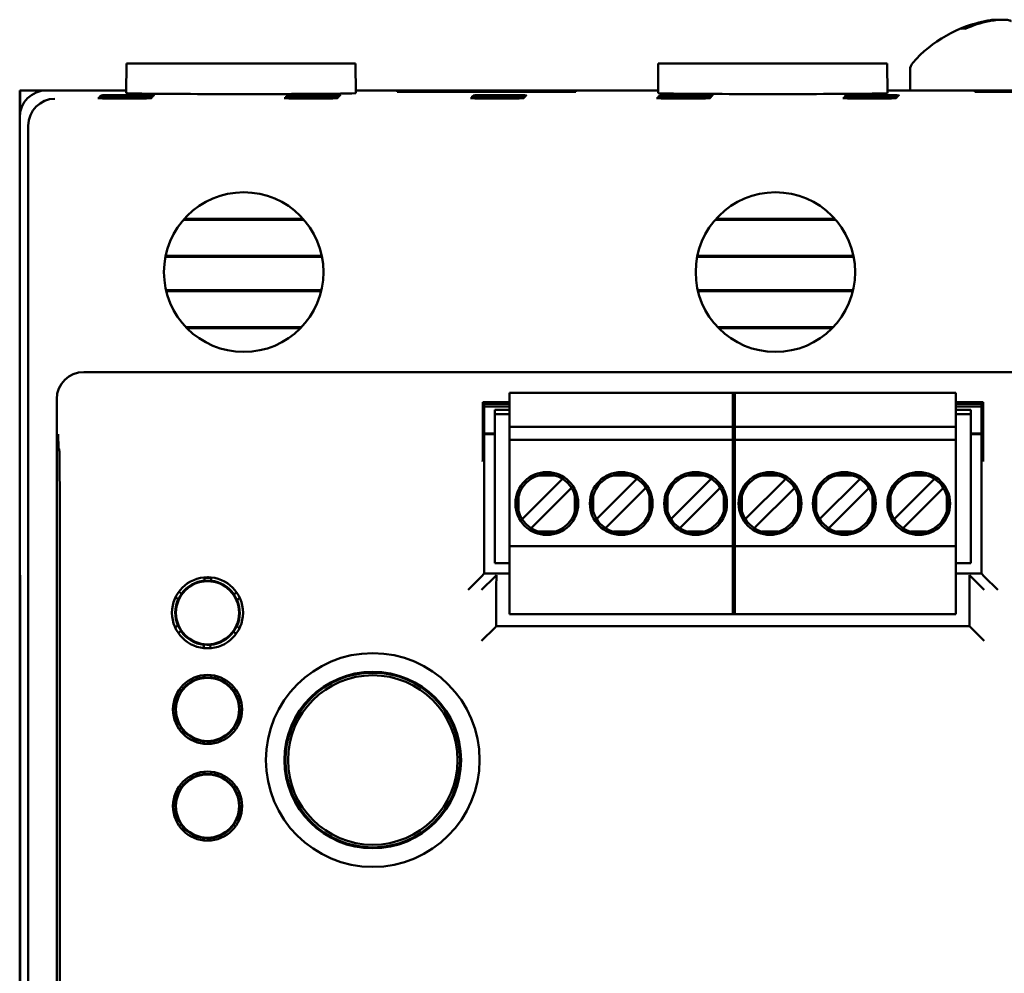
# Model space of a CAD drawing. Header units: inches. Extents: x 1 to 24, y 0.4 to 18.8.
# Tile 14 of 25: x 9.3 to 11.2, y 10.4 to 12.1. Entities that reach past the tile are written whole.
import ezdxf

# ---------------------------------------------------------------- set-up
doc = ezdxf.new("R2010")
doc.units = ezdxf.units.IN
doc.header["$LTSCALE"] = 0.8
doc.header["$MEASUREMENT"] = 0
doc.layers.add('Visible (ANSI)', color=7, linetype='Continuous', lineweight=50)

msp = doc.modelspace()

# ---------------------------------------------------------------- linework, layer by layer
at = {"layer": 'Visible (ANSI)'}
for p, q in [((11.0975, 12.114), (11.0908, 12.114)), ((9.5427, 12.0491), (9.5422, 11.9942)), ((9.5427, 12.0491), (9.9667, 12.0491)), ((9.9667, 12.0491), (9.9671, 11.9942)), ((10.5277, 12.0491), (10.5272, 11.9942)), ((10.5277, 12.0491), (10.9517, 12.0491)), ((10.9517, 12.0491), (10.9521, 11.9942)), ((10.9942, 12.0372), (10.9942, 11.9991)), ((9.3447, 11.9991), (9.3453, 11.9991)), ((9.3447, 11.9991), (9.3447, 11.9491)), ((9.3453, 11.9571), (9.3453, 11.9991)), ((9.3453, 11.9991), (9.3947, 11.9991)), ((9.5422, 11.9991), (9.3947, 11.9991)), ((10.5272, 11.9991), (9.9671, 11.9991)), ((10.0441, 11.9976), (10.0442, 11.9965)), ((10.0441, 11.9965), (10.0441, 11.9976)), ((10.0441, 11.9976), (10.3752, 11.9976)), ((10.3752, 11.9965), (10.0441, 11.9965)), ((10.3752, 11.9976), (10.3752, 11.9965)), ((10.3752, 11.9976), (10.3752, 11.9965)), ((11.5122, 11.9991), (10.9521, 11.9991)), ((11.1141, 11.9976), (11.4452, 11.9976)), ((11.1141, 11.9976), (11.1142, 11.9965)), ((11.1141, 11.9965), (11.1141, 11.9976)), ((11.4452, 11.9965), (11.1141, 11.9965)), ((9.3447, 11.9491), (9.3447, 11.1291)), ((9.3605, 8.5649), (9.3605, 11.9333)), ((9.8713, 11.7596), (9.6481, 11.7596)), ((9.8699, 11.7612), (9.6495, 11.7612)), ((10.8563, 11.7596), (10.6331, 11.7596)), ((10.8549, 11.7612), (10.6345, 11.7612)), ((9.6149, 11.6925), (9.9044, 11.6925)), ((10.5999, 11.6925), (10.8894, 11.6925)), ((9.6146, 11.6909), (9.9047, 11.6909)), ((10.5996, 11.6909), (10.8897, 11.6909)), ((9.9036, 11.6291), (9.6157, 11.6291)), ((9.9032, 11.6275), (9.6161, 11.6275)), ((10.8886, 11.6291), (10.6007, 11.6291)), ((10.8882, 11.6275), (10.6011, 11.6275)), ((9.6528, 11.5605), (9.8665, 11.5605)), ((9.6544, 11.5589), (9.8649, 11.5589)), ((10.6378, 11.5605), (10.8515, 11.5605)), ((10.6394, 11.5589), (10.8499, 11.5589)), ((12.026, 11.4776), (9.4634, 11.4776)), ((10.2523, 11.431), (10.2523, 11.4389)), ((10.2523, 11.4389), (10.6696, 11.4389)), ((10.6657, 11.431), (10.6657, 11.4389)), ((10.6657, 11.4389), (11.079, 11.4389)), ((10.6696, 11.4389), (10.6696, 11.431)), ((11.079, 11.4389), (11.079, 11.431)), ((9.4134, 11.4276), (9.4134, 9.0706)), ((10.2523, 11.4219), (10.2025, 11.4219)), ((10.2054, 11.4185), (10.2025, 11.4219)), ((10.2025, 11.4219), (10.2025, 11.3551)), ((10.2523, 11.4185), (10.2054, 11.4185)), ((10.2054, 11.1044), (10.2054, 11.4185)), ((10.2523, 11.3759), (10.2523, 11.431)), ((10.6657, 11.431), (10.6657, 11.3759)), ((10.6696, 11.3759), (10.6696, 11.431)), ((11.079, 11.431), (11.079, 11.3759)), ((11.1293, 11.4219), (11.079, 11.4219)), ((11.1264, 11.4185), (11.079, 11.4185)), ((11.1293, 11.4219), (11.1264, 11.4185)), ((11.1264, 11.4185), (11.1264, 11.1044)), ((11.1293, 11.3551), (11.1293, 11.4219)), ((10.2523, 11.4137), (10.2054, 11.4137)), ((10.2523, 11.4136), (10.2054, 11.4136)), ((10.2247, 11.3995), (10.2247, 11.4074)), ((10.2523, 11.4074), (10.2247, 11.4074)), ((11.1264, 11.4137), (11.079, 11.4137)), ((11.1264, 11.4136), (11.079, 11.4136)), ((11.1066, 11.4074), (11.079, 11.4074)), ((11.1066, 11.4074), (11.1066, 11.3995)), ((10.2247, 11.1239), (10.2247, 11.3995)), ((10.2247, 11.3995), (10.2523, 11.3995)), ((11.079, 11.3995), (11.1066, 11.3995)), ((11.1066, 11.1239), (11.1066, 11.3995)), ((10.2054, 11.3636), (10.2247, 11.3636)), ((10.2523, 11.3759), (10.2523, 11.3523)), ((10.6696, 11.3759), (10.2523, 11.3759)), ((10.6657, 11.3759), (10.6657, 11.3523)), ((11.079, 11.3759), (10.6657, 11.3759)), ((10.6696, 11.3523), (10.6696, 11.3759)), ((11.079, 11.3523), (11.079, 11.3759)), ((11.1066, 11.3636), (11.1264, 11.3636)), ((10.2247, 11.3626), (10.2054, 11.3626)), ((10.2523, 11.3444), (10.2523, 11.3523)), ((10.6696, 11.3523), (10.2523, 11.3523)), ((10.6657, 11.3444), (10.6657, 11.3523)), ((11.079, 11.3523), (10.6657, 11.3523)), ((10.6696, 11.3523), (10.6696, 11.3444)), ((11.079, 11.3523), (11.079, 11.3444)), ((11.1264, 11.3626), (11.1066, 11.3626)), ((9.4179, 11.3356), (9.4165, 11.337)), ((10.2523, 11.1633), (10.2523, 11.3444)), ((10.6657, 11.3444), (10.6657, 11.1633)), ((10.6696, 11.1633), (10.6696, 11.3444)), ((11.079, 11.3444), (11.079, 11.1633)), ((10.3459, 11.2756), (10.2798, 11.2094)), ((10.3357, 11.2863), (10.3066, 11.2863)), ((10.3502, 11.2799), (10.3459, 11.2756)), ((10.4837, 11.2756), (10.4175, 11.2094)), ((10.4735, 11.2863), (10.4444, 11.2863)), ((10.488, 11.2799), (10.4837, 11.2756)), ((10.6215, 11.2756), (10.5553, 11.2094)), ((10.6113, 11.2863), (10.5822, 11.2863)), ((10.6258, 11.2799), (10.6215, 11.2756)), ((10.7593, 11.2756), (10.6931, 11.2094)), ((10.7491, 11.2863), (10.72, 11.2863)), ((10.7636, 11.2799), (10.7593, 11.2756)), ((10.8971, 11.2756), (10.8309, 11.2094)), ((10.8869, 11.2863), (10.8578, 11.2863)), ((10.9014, 11.2799), (10.8971, 11.2756)), ((11.0349, 11.2756), (10.9687, 11.2094)), ((11.0247, 11.2863), (10.9956, 11.2863)), ((11.0391, 11.2799), (11.0349, 11.2756)), ((10.2965, 11.1927), (10.3626, 11.2589)), ((10.3669, 11.2631), (10.3626, 11.2589)), ((10.4343, 11.1927), (10.5004, 11.2589)), ((10.5047, 11.2631), (10.5004, 11.2589)), ((10.572, 11.1927), (10.6382, 11.2589)), ((10.6425, 11.2631), (10.6382, 11.2589)), ((10.7098, 11.1927), (10.776, 11.2589)), ((10.7803, 11.2631), (10.776, 11.2589)), ((10.8476, 11.1927), (10.9138, 11.2589)), ((10.9181, 11.2631), (10.9138, 11.2589)), ((10.9854, 11.1927), (11.0516, 11.2589)), ((11.0559, 11.2631), (11.0516, 11.2589)), ((10.269, 11.2487), (10.269, 11.2196)), ((10.3733, 11.2196), (10.3733, 11.2487)), ((10.4068, 11.2487), (10.4068, 11.2196)), ((10.5111, 11.2196), (10.5111, 11.2487)), ((10.5446, 11.2487), (10.5446, 11.2196)), ((10.6489, 11.2196), (10.6489, 11.2487)), ((10.6824, 11.2487), (10.6824, 11.2196)), ((10.7867, 11.2196), (10.7867, 11.2487)), ((10.8202, 11.2487), (10.8202, 11.2196)), ((10.9245, 11.2196), (10.9245, 11.2487)), ((10.958, 11.2487), (10.958, 11.2196)), ((11.0623, 11.2196), (11.0623, 11.2487)), ((9.4189, 9.1501), (9.4189, 11.2106)), ((10.2798, 11.2094), (10.2755, 11.2051)), ((10.4175, 11.2094), (10.4133, 11.2051)), ((10.5553, 11.2094), (10.5511, 11.2051)), ((10.6931, 11.2094), (10.6888, 11.2051)), ((10.8309, 11.2094), (10.8266, 11.2051)), ((10.9687, 11.2094), (10.9644, 11.2051)), ((10.2965, 11.1927), (10.2922, 11.1884)), ((10.3357, 11.182), (10.3066, 11.182)), ((10.4343, 11.1927), (10.43, 11.1884)), ((10.4735, 11.182), (10.4444, 11.182)), ((10.572, 11.1927), (10.5678, 11.1884)), ((10.6113, 11.182), (10.5822, 11.182)), ((10.7098, 11.1927), (10.7056, 11.1884)), ((10.7491, 11.182), (10.72, 11.182)), ((10.8476, 11.1927), (10.8433, 11.1884)), ((10.8869, 11.182), (10.8578, 11.182)), ((10.9854, 11.1927), (10.9811, 11.1884)), ((11.0247, 11.182), (10.9956, 11.182)), ((10.2523, 11.1554), (10.2523, 11.1633)), ((10.6657, 11.1554), (10.6657, 11.1633)), ((10.6696, 11.1633), (10.6696, 11.1554)), ((11.079, 11.1633), (11.079, 11.1554)), ((10.2523, 11.0373), (10.2523, 11.1554)), ((10.2523, 11.1554), (10.6696, 11.1554)), ((10.6657, 11.1554), (10.6657, 11.0373)), ((10.6657, 11.1554), (11.079, 11.1554)), ((10.6696, 11.0373), (10.6696, 11.1554)), ((11.079, 11.1554), (11.079, 11.0373)), ((9.3447, 11.1291), (9.3451, 11.1287)), ((9.3447, 11.1291), (9.3447, 11.1241)), ((9.3451, 11.1287), (9.3456, 11.0753)), ((9.3447, 11.1241), (9.3447, 9.3741)), ((9.3452, 11.1241), (9.3447, 11.1241)), ((9.3447, 11.1241), (9.3451, 11.1237)), ((9.3451, 11.1237), (9.3455, 11.0733)), ((9.3452, 11.1237), (9.3451, 11.1237)), ((10.2247, 11.1239), (10.2523, 11.1239)), ((11.079, 11.1239), (11.1066, 11.1239)), ((9.6872, 11.0909), (9.6873, 11.0968)), ((9.6932, 11.0909), (9.6872, 11.0909)), ((9.6872, 11.0906), (9.6872, 11.0909)), ((9.6873, 11.0968), (9.6873, 11.0974)), ((9.6993, 11.0967), (9.6873, 11.0968)), ((9.6924, 11.0976), (9.6943, 11.0976)), ((9.6992, 11.0908), (9.6932, 11.0909)), ((9.6993, 11.0967), (9.6992, 11.0908)), ((9.6992, 11.0908), (9.6992, 11.0905)), ((9.6993, 11.0972), (9.6993, 11.0967)), ((10.2002, 11.0991), (10.1752, 11.0741)), ((10.2002, 11.0991), (10.2054, 11.1044)), ((10.2252, 11.0991), (10.2002, 11.0741)), ((10.2523, 11.1044), (10.2054, 11.1044)), ((10.2252, 11.0991), (10.2278, 11.1017)), ((11.1264, 11.1044), (11.079, 11.1044)), ((11.1041, 11.1017), (11.1066, 11.0991)), ((11.1066, 11.0991), (11.1316, 11.0741)), ((11.1316, 11.0991), (11.1264, 11.1044)), ((11.1316, 11.0991), (11.1566, 11.0741)), ((9.3455, 9.425), (9.3455, 11.0733)), ((9.3455, 11.0733), (9.3456, 11.0733)), ((9.3456, 11.0753), (9.3456, 9.423)), ((10.2275, 11.0767), (10.2275, 11.007)), ((11.1043, 11.007), (11.1043, 11.0767)), ((9.6387, 11.0568), (9.6331, 11.0601)), ((9.6417, 11.0619), (9.6387, 11.0568)), ((9.6389, 11.0566), (9.6387, 11.0568)), ((9.6393, 11.0704), (9.6448, 11.0671)), ((9.6448, 11.0671), (9.6417, 11.0619)), ((9.6448, 11.0671), (9.6451, 11.0669)), ((9.7409, 11.0658), (9.7411, 11.066)), ((9.7411, 11.066), (9.7467, 11.0691)), ((9.7441, 11.0607), (9.7411, 11.066)), ((9.747, 11.0555), (9.7441, 11.0607)), ((9.747, 11.0555), (9.7467, 11.0553)), ((9.7526, 11.0587), (9.747, 11.0555)), ((10.2523, 11.0294), (10.2523, 11.0373)), ((10.6657, 11.0294), (10.6657, 11.0373)), ((10.6696, 11.0373), (10.6696, 11.0294)), ((11.079, 11.0373), (11.079, 11.0294)), ((10.2523, 11.0294), (10.6696, 11.0294)), ((10.6657, 11.0294), (11.079, 11.0294)), ((9.6325, 11.0049), (9.6381, 11.0081)), ((9.6381, 11.0081), (9.6384, 11.0082)), ((9.6381, 11.0081), (9.6411, 11.0029)), ((9.6411, 11.0029), (9.644, 10.9976)), ((9.7403, 10.9965), (9.7434, 11.0017)), ((9.7434, 11.0017), (9.7464, 11.0068)), ((9.7462, 11.007), (9.7464, 11.0068)), ((9.7464, 11.0068), (9.752, 11.0035)), ((10.2252, 11.0046), (10.2002, 10.9796)), ((10.2252, 11.0046), (10.2275, 11.007)), ((10.2275, 11.007), (11.1043, 11.007)), ((11.1066, 11.0046), (11.1043, 11.007)), ((11.1066, 11.0046), (11.1316, 10.9796)), ((9.644, 10.9976), (9.6384, 10.9945)), ((9.6443, 10.9978), (9.644, 10.9976)), ((9.7403, 10.9965), (9.74, 10.9967)), ((9.7458, 10.9932), (9.7403, 10.9965)), ((9.6858, 10.9664), (9.6859, 10.9728)), ((9.6859, 10.9728), (9.6859, 10.9731)), ((9.6859, 10.9728), (9.6919, 10.9727)), ((9.6908, 10.966), (9.6928, 10.966)), ((9.6919, 10.9727), (9.6979, 10.9727)), ((9.6979, 10.9727), (9.6978, 10.9662)), ((9.6979, 10.973), (9.6979, 10.9727)), ((9.6872, 10.9119), (9.6873, 10.9166)), ((9.6932, 10.9119), (9.6872, 10.9119)), ((9.6872, 10.9116), (9.6872, 10.9119)), ((9.6992, 10.9118), (9.6932, 10.9119)), ((9.6993, 10.9164), (9.6992, 10.9118)), ((9.6992, 10.9118), (9.6992, 10.9115)), ((9.6408, 10.8905), (9.6448, 10.8881)), ((9.7411, 10.887), (9.7452, 10.8892)), ((9.6387, 10.8778), (9.6347, 10.8801)), ((9.6417, 10.8829), (9.6387, 10.8778)), ((9.6389, 10.8776), (9.6387, 10.8778)), ((9.6448, 10.8881), (9.6417, 10.8829)), ((9.6448, 10.8881), (9.6451, 10.8879)), ((9.7409, 10.8868), (9.7411, 10.887)), ((9.7441, 10.8817), (9.7411, 10.887)), ((9.747, 10.8765), (9.7441, 10.8817)), ((9.747, 10.8765), (9.7467, 10.8763)), ((9.751, 10.8788), (9.747, 10.8765)), ((9.6341, 10.8268), (9.6381, 10.8291)), ((9.6381, 10.8291), (9.6384, 10.8292)), ((9.6381, 10.8291), (9.6411, 10.8239)), ((9.644, 10.8186), (9.6399, 10.8164)), ((9.6411, 10.8239), (9.644, 10.8186)), ((9.6443, 10.8188), (9.644, 10.8186)), ((9.7403, 10.8175), (9.74, 10.8177)), ((9.7403, 10.8175), (9.7434, 10.8227)), ((9.7443, 10.8151), (9.7403, 10.8175)), ((9.7434, 10.8227), (9.7464, 10.8278)), ((9.7462, 10.828), (9.7464, 10.8278)), ((9.7464, 10.8278), (9.7504, 10.8254)), ((9.6858, 10.7892), (9.6859, 10.7938)), ((9.6859, 10.7938), (9.6859, 10.7941)), ((9.6859, 10.7938), (9.6919, 10.7937)), ((9.6919, 10.7937), (9.6979, 10.7937)), ((9.6979, 10.7937), (9.6978, 10.789)), ((9.6979, 10.794), (9.6979, 10.7937)), ((9.6872, 10.7329), (9.6873, 10.7376)), ((9.6932, 10.7329), (9.6872, 10.7329)), ((9.6872, 10.7326), (9.6872, 10.7329)), ((9.6992, 10.7328), (9.6932, 10.7329)), ((9.6993, 10.7374), (9.6992, 10.7328)), ((9.6992, 10.7328), (9.6992, 10.7325)), ((9.6408, 10.7115), (9.6448, 10.7091)), ((9.6448, 10.7091), (9.6417, 10.7039)), ((9.6448, 10.7091), (9.6451, 10.7089)), ((9.7409, 10.7078), (9.7411, 10.708)), ((9.7411, 10.708), (9.7452, 10.7102)), ((9.7441, 10.7027), (9.7411, 10.708)), ((9.6387, 10.6988), (9.6347, 10.7011)), ((9.6417, 10.7039), (9.6387, 10.6988)), ((9.6389, 10.6986), (9.6387, 10.6988)), ((9.747, 10.6975), (9.7441, 10.7027)), ((9.747, 10.6975), (9.7467, 10.6973)), ((9.751, 10.6998), (9.747, 10.6975)), ((9.6341, 10.6478), (9.6381, 10.6501)), ((9.6381, 10.6501), (9.6384, 10.6502)), ((9.6381, 10.6501), (9.6411, 10.6449)), ((9.644, 10.6396), (9.6399, 10.6374)), ((9.6411, 10.6449), (9.644, 10.6396)), ((9.6443, 10.6398), (9.644, 10.6396)), ((9.7403, 10.6385), (9.74, 10.6387)), ((9.7403, 10.6385), (9.7434, 10.6437)), ((9.7443, 10.6361), (9.7403, 10.6385)), ((9.7434, 10.6437), (9.7464, 10.6488)), ((9.7462, 10.649), (9.7464, 10.6488)), ((9.7464, 10.6488), (9.7504, 10.6464)), ((9.6858, 10.6102), (9.6859, 10.6148)), ((9.6859, 10.6148), (9.6859, 10.6151)), ((9.6859, 10.6148), (9.6919, 10.6147)), ((9.6919, 10.6147), (9.6979, 10.6147)), ((9.6979, 10.6147), (9.6978, 10.61)), ((9.6979, 10.615), (9.6979, 10.6147))]:
    msp.add_line(p, q, dxfattribs=at)
for centre, radius in [((9.7597, 11.6626), 0.1478), ((10.7447, 11.6626), 0.1478), ((10.3212, 11.2341), 0.0581), ((10.459, 11.2341), 0.0581), ((10.5968, 11.2341), 0.0581), ((10.7346, 11.2341), 0.0581), ((10.8723, 11.2341), 0.0581), ((11.0101, 11.2341), 0.0581), ((9.6926, 11.0318), 0.0658), ((9.6926, 11.0318), 0.0585), ((9.9987, 10.7591), 0.1979), ((9.6926, 10.8528), 0.064), ((9.6926, 10.8528), 0.0585), ((9.9987, 10.7591), 0.1635), ((9.9987, 10.7591), 0.1625), ((9.9987, 10.7591), 0.1617), ((9.9987, 10.7591), 0.157), ((9.6926, 10.6738), 0.064), ((9.6926, 10.6738), 0.0585)]:
    msp.add_circle(centre, radius, dxfattribs=at)
for centre, radius, start, end in [((11.1807, 11.8897), 0.2425, 100.8266, 138.4591), ((11.0142, 12.0372), 0.02, 138.4591, 180), ((10.3212, 11.2341), 0.0541, 105.4987, 164.5013), ((10.3212, 11.2341), 0.0541, 15.4987, 74.5013), ((10.459, 11.2341), 0.0541, 105.4987, 164.5013), ((10.459, 11.2341), 0.0541, 15.4987, 74.5013), ((10.5968, 11.2341), 0.0541, 105.4987, 164.5013), ((10.5968, 11.2341), 0.0541, 15.4987, 74.5013), ((10.7346, 11.2341), 0.0541, 105.4987, 164.5013), ((10.7346, 11.2341), 0.0541, 15.4987, 74.5013), ((10.8723, 11.2341), 0.0541, 105.4987, 164.5013), ((10.8723, 11.2341), 0.0541, 15.4987, 74.5013), ((11.0101, 11.2341), 0.0541, 105.4987, 164.5013), ((11.0101, 11.2341), 0.0541, 15.4987, 74.5013), ((10.3212, 11.2341), 0.0541, 195.4987, 254.5013), ((10.3212, 11.2341), 0.0541, 285.4987, 344.5013), ((10.459, 11.2341), 0.0541, 195.4987, 254.5013), ((10.459, 11.2341), 0.0541, 285.4987, 344.5013), ((10.5968, 11.2341), 0.0541, 195.4987, 254.5013), ((10.5968, 11.2341), 0.0541, 285.4987, 344.5013), ((10.7346, 11.2341), 0.0541, 195.4987, 254.5013), ((10.7346, 11.2341), 0.0541, 285.4987, 344.5013), ((10.8723, 11.2341), 0.0541, 195.4987, 254.5013), ((10.8723, 11.2341), 0.0541, 285.4987, 344.5013), ((11.0101, 11.2341), 0.0541, 195.4987, 254.5013), ((11.0101, 11.2341), 0.0541, 285.4987, 344.5013), ((9.6926, 11.0318), 0.0598, 95.0877, 143.5673), ((9.6926, 11.0318), 0.0591, 89.3275, 95.1567), ((9.6926, 11.0318), 0.0591, 83.4983, 89.3275), ((9.6926, 11.0318), 0.0598, 35.0877, 83.5673), ((9.6926, 11.0318), 0.0598, 155.0877, 203.5673), ((9.6926, 11.0318), 0.0591, 149.3275, 155.1567), ((9.6926, 11.0318), 0.0591, 143.4983, 149.3275), ((9.6926, 11.0318), 0.0591, 29.3275, 35.1567), ((9.6926, 11.0318), 0.0591, 23.4983, 29.3275), ((9.6926, 11.0318), 0.0598, 335.0877, 23.5673), ((9.6926, 11.0318), 0.0591, 203.4983, 209.3275), ((9.6926, 11.0318), 0.0591, 209.3275, 215.1567), ((9.6926, 11.0318), 0.0591, 323.4983, 329.3275), ((9.6926, 11.0318), 0.0591, 329.3275, 335.1567), ((9.6926, 11.0318), 0.0598, 215.0877, 263.5673), ((9.6926, 11.0318), 0.0598, 275.0877, 323.5673), ((9.6926, 11.0318), 0.0591, 263.4983, 269.3275), ((9.6926, 11.0318), 0.0591, 269.3275, 275.1567), ((9.6926, 10.8528), 0.0598, 95.0877, 143.5673), ((9.6926, 10.8528), 0.0591, 89.3275, 95.1567), ((9.6926, 10.8528), 0.0591, 83.4983, 89.3275), ((9.6926, 10.8528), 0.0598, 35.0877, 83.5673), ((9.6926, 10.8528), 0.0598, 155.0877, 203.5673), ((9.6926, 10.8528), 0.0591, 149.3275, 155.1567), ((9.6926, 10.8528), 0.0591, 143.4983, 149.3275), ((9.6926, 10.8528), 0.0591, 29.3275, 35.1567), ((9.6926, 10.8528), 0.0591, 23.4983, 29.3275), ((9.6926, 10.8528), 0.0598, 335.0877, 23.5673), ((9.6926, 10.8528), 0.0591, 203.4983, 209.3275), ((9.6926, 10.8528), 0.0591, 209.3275, 215.1567), ((9.6926, 10.8528), 0.0598, 215.0877, 263.5673), ((9.6926, 10.8528), 0.0598, 275.0877, 323.5673), ((9.6926, 10.8528), 0.0591, 323.4983, 329.3275), ((9.6926, 10.8528), 0.0591, 329.3275, 335.1567), ((9.6926, 10.8528), 0.0591, 263.4983, 269.3275), ((9.6926, 10.8528), 0.0591, 269.3275, 275.1567), ((9.6926, 10.6738), 0.0598, 95.0877, 143.5673), ((9.6926, 10.6738), 0.0591, 89.3275, 95.1567), ((9.6926, 10.6738), 0.0591, 83.4983, 89.3275), ((9.6926, 10.6738), 0.0598, 35.0877, 83.5673), ((9.6926, 10.6738), 0.0591, 143.4983, 149.3275), ((9.6926, 10.6738), 0.0591, 29.3275, 35.1567), ((9.6926, 10.6738), 0.0598, 155.0877, 203.5673), ((9.6926, 10.6738), 0.0591, 149.3275, 155.1567), ((9.6926, 10.6738), 0.0591, 23.4983, 29.3275), ((9.6926, 10.6738), 0.0598, 335.0877, 23.5673), ((9.6926, 10.6738), 0.0591, 203.4983, 209.3275), ((9.6926, 10.6738), 0.0591, 209.3275, 215.1567), ((9.6926, 10.6738), 0.0598, 215.0877, 263.5673), ((9.6926, 10.6738), 0.0598, 275.0877, 323.5673), ((9.6926, 10.6738), 0.0591, 323.4983, 329.3275), ((9.6926, 10.6738), 0.0591, 329.3275, 335.1567), ((9.6926, 10.6738), 0.0591, 263.4983, 269.3275), ((9.6926, 10.6738), 0.0591, 269.3275, 275.1567)]:
    msp.add_arc(centre, radius, start, end, dxfattribs=at)
for centre, major_axis, ratio, start_param, end_param in [((11.183, 11.8905), (-0.0807, 0.2284), 0.965147, 6.148166, 6.347066), ((11.1775, 11.8905), (0.0626, 0.234), 0.941411, 0.440211, 0.639111), ((9.3947, 11.9491), (-0.0354, 0.0354), 0.999924, 5.497825, 7.068545), ((9.41, 11.9338), (-0.0192, -0.0463), 0.987735, 3.538674, 5.100744), ((9.7547, 11.9942), (-0.2125, 0), 0.008727, 6.28311, 9.424855), ((10.7397, 11.9942), (-0.2125, 0), 0.008727, 6.283109, 9.424854), ((9.4105, 11.9333), (-0.0354, 0.0354), 0.999924, 0.77671, 0.78536), ((9.4634, 11.4276), (-0.0354, 0.0354), 0.999924, 5.497825, 7.068545), ((9.4178, 11.2106), (0, -0.125), 0.008727, 1.570796, 3.132866), ((10.2278, 11.0767), (0, 0.025), 0.008727, 0.008727, 1.570796), ((11.104, 11.0767), (0, -0.025), 0.008727, 1.570796, 3.132866)]:
    msp.add_ellipse(centre, major_axis=major_axis, ratio=ratio, start_param=start_param, end_param=end_param, dxfattribs=at)
for centre in [(9.5389, 11.9847), (9.5406, 11.9864), (9.5423, 11.9881), (9.5441, 11.9899), (9.8839, 11.9847), (9.8856, 11.9864), (9.8873, 11.9881), (9.8891, 11.9899), (10.2289, 11.9847), (10.2306, 11.9864), (10.2323, 11.9881), (10.2341, 11.9899), (10.5739, 11.9847), (10.5756, 11.9864), (10.5773, 11.9881), (10.5791, 11.9899), (10.9189, 11.9847), (10.9206, 11.9864), (10.9223, 11.9881), (10.9241, 11.9899)]:
    msp.add_ellipse(centre, major_axis=(-0.0494, 0), ratio=0.008727, dxfattribs=at)
for points, knots in [([(11.156, 12.1296), (11.1554, 12.1299), (11.1545, 12.13), (11.1515, 12.1301), (11.1489, 12.1299), (11.1427, 12.1292), (11.139, 12.1286), (11.1345, 12.1277), (11.1336, 12.1275), (11.1328, 12.1274)], [0.03899714, 0.03899714, 0.03899714, 0.03899714, 0.06091597, 0.06091597, 0.0912553, 0.0912553, 0.12159464, 0.12159464, 0.12829742, 0.12829742, 0.12829742, 0.12829742]), ([(11.1403, 12.1274), (11.144, 12.1281), (11.1483, 12.1288), (11.1567, 12.1297), (11.1608, 12.13), (11.168, 12.1301), (11.1715, 12.1299), (11.1771, 12.1292), (11.1793, 12.1286), (11.1809, 12.1277), (11.1812, 12.1275), (11.1814, 12.1274)], [0, 0, 0, 0, 0.030458, 0.030458, 0.060916, 0.060916, 0.0912553, 0.0912553, 0.1215946, 0.1215946, 0.1282974, 0.1282974, 0.1282974, 0.1282974]), ([(11.0884, 12.1135), (11.0884, 12.1135), (11.0885, 12.1135), (11.0891, 12.1138), (11.09, 12.114), (11.0908, 12.114)], [0.017596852, 0.017596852, 0.017596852, 0.017596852, 0.01762601, 0.01762601, 0.023499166, 0.023499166, 0.023499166, 0.023499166]), ([(9.4161, 11.3623), (9.4161, 11.3623), (9.4161, 11.3622), (9.4162, 11.3572), (9.4162, 11.3522), (9.4163, 11.3448), (9.4164, 11.3417), (9.4164, 11.3377), (9.4165, 11.337), (9.4165, 11.337)], [-0.000493, -0.000493, -0.000493, -0.000493, 0, 0, 0.0531307, 0.0531307, 0.0915083, 0.0915083, 0.1243596, 0.1243596, 0.1243596, 0.1243596]), ([(10.2023, 11.3119), (10.2023, 11.312), (10.2023, 11.312), (10.2024, 11.3169), (10.2024, 11.3219), (10.2025, 11.3314), (10.2025, 11.3363), (10.2025, 11.3466), (10.2025, 11.3511), (10.2025, 11.3551)], [-0.0004931, -0.0004931, -0.0004931, -0.0004931, 0, 0, 0.0525081, 0.0525081, 0.0905823, 0.0905823, 0.1233852, 0.1233852, 0.1233852, 0.1233852]), ([(11.1293, 11.3551), (11.1293, 11.3511), (11.1293, 11.3466), (11.1293, 11.3363), (11.1293, 11.3314), (11.1294, 11.3219), (11.1294, 11.3169), (11.1295, 11.312), (11.1295, 11.312), (11.1295, 11.3119)], [0, 0, 0, 0, 0.0304487, 0.0304487, 0.0657904, 0.0657904, 0.1145302, 0.1145302, 0.1149879, 0.1149879, 0.1149879, 0.1149879]), ([(10.3066, 11.2863), (10.3069, 11.2864), (10.3072, 11.2865), (10.312, 11.2879), (10.3166, 11.289), (10.3212, 11.289), (10.3257, 11.289), (10.3303, 11.2879), (10.3352, 11.2865), (10.3354, 11.2864), (10.3357, 11.2863)], [-0.03682745, -0.03682745, -0.03682745, -0.03682745, -0.03477651, -0.03477651, 0, 0, 0, 0.03477651, 0.03477651, 0.03682745, 0.03682745, 0.03682745, 0.03682745]), ([(10.4444, 11.2863), (10.4447, 11.2864), (10.445, 11.2865), (10.4498, 11.2879), (10.4544, 11.289), (10.459, 11.289), (10.4635, 11.289), (10.4681, 11.2879), (10.473, 11.2865), (10.4732, 11.2864), (10.4735, 11.2863)], [-0.03682745, -0.03682745, -0.03682745, -0.03682745, -0.03477651, -0.03477651, 0, 0, 0, 0.03477651, 0.03477651, 0.03682745, 0.03682745, 0.03682745, 0.03682745]), ([(10.5822, 11.2863), (10.5825, 11.2864), (10.5828, 11.2865), (10.5876, 11.2879), (10.5922, 11.289), (10.5968, 11.289), (10.6013, 11.289), (10.6059, 11.2879), (10.6108, 11.2865), (10.611, 11.2864), (10.6113, 11.2863)], [-0.03682745, -0.03682745, -0.03682745, -0.03682745, -0.03477651, -0.03477651, 0, 0, 0, 0.03477651, 0.03477651, 0.03682745, 0.03682745, 0.03682745, 0.03682745]), ([(10.72, 11.2863), (10.7203, 11.2864), (10.7206, 11.2865), (10.7254, 11.2879), (10.73, 11.289), (10.7346, 11.289), (10.7391, 11.289), (10.7437, 11.2879), (10.7485, 11.2865), (10.7488, 11.2864), (10.7491, 11.2863)], [-0.03682745, -0.03682745, -0.03682745, -0.03682745, -0.03477651, -0.03477651, 0, 0, 0, 0.03477651, 0.03477651, 0.03682745, 0.03682745, 0.03682745, 0.03682745]), ([(10.8578, 11.2863), (10.8581, 11.2864), (10.8584, 11.2865), (10.8632, 11.2879), (10.8678, 11.289), (10.8723, 11.289), (10.8769, 11.289), (10.8815, 11.2879), (10.8863, 11.2865), (10.8866, 11.2864), (10.8869, 11.2863)], [-0.03682745, -0.03682745, -0.03682745, -0.03682745, -0.03477651, -0.03477651, 0, 0, 0, 0.03477651, 0.03477651, 0.03682745, 0.03682745, 0.03682745, 0.03682745]), ([(10.9956, 11.2863), (10.9959, 11.2864), (10.9962, 11.2865), (11.001, 11.2879), (11.0056, 11.289), (11.0101, 11.289), (11.0147, 11.289), (11.0193, 11.2879), (11.0241, 11.2865), (11.0244, 11.2864), (11.0247, 11.2863)], [-0.03682745, -0.03682745, -0.03682745, -0.03682745, -0.03477651, -0.03477651, 0, 0, 0, 0.03477651, 0.03477651, 0.03682745, 0.03682745, 0.03682745, 0.03682745]), ([(10.269, 11.2196), (10.2687, 11.2207), (10.2684, 11.2218), (10.2681, 11.2228), (10.2678, 11.2239), (10.2676, 11.2248), (10.2674, 11.2258), (10.2672, 11.2267), (10.267, 11.2276), (10.2668, 11.2285), (10.2667, 11.2293), (10.2666, 11.2301), (10.2665, 11.2309), (10.2664, 11.2317), (10.2664, 11.2324), (10.2663, 11.2331), (10.2663, 11.2338), (10.2663, 11.2345), (10.2663, 11.2352), (10.2664, 11.2359), (10.2664, 11.2366), (10.2665, 11.2374), (10.2666, 11.2382), (10.2667, 11.239), (10.2668, 11.2398), (10.267, 11.2407), (10.2672, 11.2416), (10.2674, 11.2425), (10.2676, 11.2434), (10.2678, 11.2444), (10.2681, 11.2455), (10.2684, 11.2465), (10.2687, 11.2476), (10.269, 11.2487)], [0, 0, 0, 0, 0.090909, 0.090909, 0.090909, 0.181818, 0.181818, 0.181818, 0.272727, 0.272727, 0.272727, 0.363636, 0.363636, 0.363636, 0.454545, 0.454545, 0.454545, 0.545455, 0.545455, 0.545455, 0.636364, 0.636364, 0.636364, 0.727273, 0.727273, 0.727273, 0.818182, 0.818182, 0.818182, 0.909091, 0.909091, 0.909091, 1, 1, 1, 1]), ([(10.3733, 11.2487), (10.3737, 11.2476), (10.374, 11.2465), (10.3742, 11.2455), (10.3745, 11.2444), (10.3748, 11.2434), (10.375, 11.2425), (10.3752, 11.2416), (10.3754, 11.2407), (10.3755, 11.2398), (10.3756, 11.239), (10.3758, 11.2382), (10.3758, 11.2374), (10.3759, 11.2366), (10.376, 11.2359), (10.376, 11.2352), (10.376, 11.2345), (10.376, 11.2338), (10.376, 11.2331), (10.376, 11.2324), (10.3759, 11.2317), (10.3758, 11.2309), (10.3758, 11.2301), (10.3756, 11.2293), (10.3755, 11.2285), (10.3754, 11.2276), (10.3752, 11.2267), (10.375, 11.2258), (10.3748, 11.2248), (10.3745, 11.2239), (10.3742, 11.2228), (10.374, 11.2218), (10.3737, 11.2207), (10.3733, 11.2196)], [0, 0, 0, 0, 0.090909, 0.090909, 0.090909, 0.181818, 0.181818, 0.181818, 0.272727, 0.272727, 0.272727, 0.363636, 0.363636, 0.363636, 0.454545, 0.454545, 0.454545, 0.545455, 0.545455, 0.545455, 0.636364, 0.636364, 0.636364, 0.727273, 0.727273, 0.727273, 0.818182, 0.818182, 0.818182, 0.909091, 0.909091, 0.909091, 1, 1, 1, 1]), ([(10.4068, 11.2196), (10.4065, 11.2207), (10.4062, 11.2218), (10.4059, 11.2228), (10.4056, 11.2239), (10.4054, 11.2248), (10.4052, 11.2258), (10.405, 11.2267), (10.4048, 11.2276), (10.4046, 11.2285), (10.4045, 11.2293), (10.4044, 11.2301), (10.4043, 11.2309), (10.4042, 11.2317), (10.4042, 11.2324), (10.4041, 11.2331), (10.4041, 11.2338), (10.4041, 11.2345), (10.4041, 11.2352), (10.4042, 11.2359), (10.4042, 11.2366), (10.4043, 11.2374), (10.4044, 11.2382), (10.4045, 11.239), (10.4046, 11.2398), (10.4048, 11.2407), (10.405, 11.2416), (10.4052, 11.2425), (10.4054, 11.2434), (10.4056, 11.2444), (10.4059, 11.2455), (10.4062, 11.2465), (10.4065, 11.2476), (10.4068, 11.2487)], [0, 0, 0, 0, 0.090909, 0.090909, 0.090909, 0.181818, 0.181818, 0.181818, 0.272727, 0.272727, 0.272727, 0.363636, 0.363636, 0.363636, 0.454545, 0.454545, 0.454545, 0.545455, 0.545455, 0.545455, 0.636364, 0.636364, 0.636364, 0.727273, 0.727273, 0.727273, 0.818182, 0.818182, 0.818182, 0.909091, 0.909091, 0.909091, 1, 1, 1, 1]), ([(10.5111, 11.2487), (10.5115, 11.2476), (10.5118, 11.2465), (10.512, 11.2455), (10.5123, 11.2444), (10.5126, 11.2434), (10.5128, 11.2425), (10.513, 11.2416), (10.5132, 11.2407), (10.5133, 11.2398), (10.5134, 11.239), (10.5136, 11.2382), (10.5136, 11.2374), (10.5137, 11.2366), (10.5138, 11.2359), (10.5138, 11.2352), (10.5138, 11.2345), (10.5138, 11.2338), (10.5138, 11.2331), (10.5138, 11.2324), (10.5137, 11.2317), (10.5136, 11.2309), (10.5136, 11.2301), (10.5134, 11.2293), (10.5133, 11.2285), (10.5132, 11.2276), (10.513, 11.2267), (10.5128, 11.2258), (10.5126, 11.2248), (10.5123, 11.2239), (10.512, 11.2228), (10.5118, 11.2218), (10.5115, 11.2207), (10.5111, 11.2196)], [0, 0, 0, 0, 0.090909, 0.090909, 0.090909, 0.181818, 0.181818, 0.181818, 0.272727, 0.272727, 0.272727, 0.363636, 0.363636, 0.363636, 0.454545, 0.454545, 0.454545, 0.545455, 0.545455, 0.545455, 0.636364, 0.636364, 0.636364, 0.727273, 0.727273, 0.727273, 0.818182, 0.818182, 0.818182, 0.909091, 0.909091, 0.909091, 1, 1, 1, 1]), ([(10.5446, 11.2196), (10.5443, 11.2207), (10.544, 11.2218), (10.5437, 11.2228), (10.5434, 11.2239), (10.5432, 11.2248), (10.543, 11.2258), (10.5427, 11.2267), (10.5426, 11.2276), (10.5424, 11.2285), (10.5423, 11.2293), (10.5422, 11.2301), (10.5421, 11.2309), (10.542, 11.2317), (10.542, 11.2324), (10.5419, 11.2331), (10.5419, 11.2338), (10.5419, 11.2345), (10.5419, 11.2352), (10.542, 11.2359), (10.542, 11.2366), (10.5421, 11.2374), (10.5422, 11.2382), (10.5423, 11.239), (10.5424, 11.2398), (10.5426, 11.2407), (10.5427, 11.2416), (10.543, 11.2425), (10.5432, 11.2434), (10.5434, 11.2444), (10.5437, 11.2455), (10.544, 11.2465), (10.5443, 11.2476), (10.5446, 11.2487)], [0, 0, 0, 0, 0.090909, 0.090909, 0.090909, 0.181818, 0.181818, 0.181818, 0.272727, 0.272727, 0.272727, 0.363636, 0.363636, 0.363636, 0.454545, 0.454545, 0.454545, 0.545455, 0.545455, 0.545455, 0.636364, 0.636364, 0.636364, 0.727273, 0.727273, 0.727273, 0.818182, 0.818182, 0.818182, 0.909091, 0.909091, 0.909091, 1, 1, 1, 1]), ([(10.6489, 11.2487), (10.6493, 11.2476), (10.6496, 11.2465), (10.6498, 11.2455), (10.6501, 11.2444), (10.6504, 11.2434), (10.6506, 11.2425), (10.6508, 11.2416), (10.6509, 11.2407), (10.6511, 11.2398), (10.6512, 11.239), (10.6514, 11.2382), (10.6514, 11.2374), (10.6515, 11.2366), (10.6516, 11.2359), (10.6516, 11.2352), (10.6516, 11.2345), (10.6516, 11.2338), (10.6516, 11.2331), (10.6516, 11.2324), (10.6515, 11.2317), (10.6514, 11.2309), (10.6514, 11.2301), (10.6512, 11.2293), (10.6511, 11.2285), (10.6509, 11.2276), (10.6508, 11.2267), (10.6506, 11.2258), (10.6504, 11.2248), (10.6501, 11.2239), (10.6498, 11.2228), (10.6496, 11.2218), (10.6493, 11.2207), (10.6489, 11.2196)], [0, 0, 0, 0, 0.090909, 0.090909, 0.090909, 0.181818, 0.181818, 0.181818, 0.272727, 0.272727, 0.272727, 0.363636, 0.363636, 0.363636, 0.454545, 0.454545, 0.454545, 0.545455, 0.545455, 0.545455, 0.636364, 0.636364, 0.636364, 0.727273, 0.727273, 0.727273, 0.818182, 0.818182, 0.818182, 0.909091, 0.909091, 0.909091, 1, 1, 1, 1]), ([(10.6824, 11.2196), (10.6821, 11.2207), (10.6817, 11.2218), (10.6815, 11.2228), (10.6812, 11.2239), (10.681, 11.2248), (10.6808, 11.2258), (10.6805, 11.2267), (10.6804, 11.2276), (10.6802, 11.2285), (10.6801, 11.2293), (10.68, 11.2301), (10.6799, 11.2309), (10.6798, 11.2317), (10.6797, 11.2324), (10.6797, 11.2331), (10.6797, 11.2338), (10.6797, 11.2345), (10.6797, 11.2352), (10.6797, 11.2359), (10.6798, 11.2366), (10.6799, 11.2374), (10.68, 11.2382), (10.6801, 11.239), (10.6802, 11.2398), (10.6804, 11.2407), (10.6805, 11.2416), (10.6808, 11.2425), (10.681, 11.2434), (10.6812, 11.2444), (10.6815, 11.2455), (10.6817, 11.2465), (10.6821, 11.2476), (10.6824, 11.2487)], [0, 0, 0, 0, 0.090909, 0.090909, 0.090909, 0.181818, 0.181818, 0.181818, 0.272727, 0.272727, 0.272727, 0.363636, 0.363636, 0.363636, 0.454545, 0.454545, 0.454545, 0.545455, 0.545455, 0.545455, 0.636364, 0.636364, 0.636364, 0.727273, 0.727273, 0.727273, 0.818182, 0.818182, 0.818182, 0.909091, 0.909091, 0.909091, 1, 1, 1, 1]), ([(10.7867, 11.2487), (10.7871, 11.2476), (10.7874, 11.2465), (10.7876, 11.2455), (10.7879, 11.2444), (10.7881, 11.2434), (10.7884, 11.2425), (10.7886, 11.2416), (10.7887, 11.2407), (10.7889, 11.2398), (10.789, 11.239), (10.7891, 11.2382), (10.7892, 11.2374), (10.7893, 11.2366), (10.7894, 11.2359), (10.7894, 11.2352), (10.7894, 11.2345), (10.7894, 11.2338), (10.7894, 11.2331), (10.7894, 11.2324), (10.7893, 11.2317), (10.7892, 11.2309), (10.7891, 11.2301), (10.789, 11.2293), (10.7889, 11.2285), (10.7887, 11.2276), (10.7886, 11.2267), (10.7884, 11.2258), (10.7881, 11.2248), (10.7879, 11.2239), (10.7876, 11.2228), (10.7874, 11.2218), (10.7871, 11.2207), (10.7867, 11.2196)], [0, 0, 0, 0, 0.090909, 0.090909, 0.090909, 0.181818, 0.181818, 0.181818, 0.272727, 0.272727, 0.272727, 0.363636, 0.363636, 0.363636, 0.454545, 0.454545, 0.454545, 0.545455, 0.545455, 0.545455, 0.636364, 0.636364, 0.636364, 0.727273, 0.727273, 0.727273, 0.818182, 0.818182, 0.818182, 0.909091, 0.909091, 0.909091, 1, 1, 1, 1]), ([(10.8202, 11.2196), (10.8198, 11.2207), (10.8195, 11.2218), (10.8193, 11.2228), (10.819, 11.2239), (10.8188, 11.2248), (10.8185, 11.2258), (10.8183, 11.2267), (10.8182, 11.2276), (10.818, 11.2285), (10.8179, 11.2293), (10.8178, 11.2301), (10.8177, 11.2309), (10.8176, 11.2317), (10.8175, 11.2324), (10.8175, 11.2331), (10.8175, 11.2338), (10.8175, 11.2345), (10.8175, 11.2352), (10.8175, 11.2359), (10.8176, 11.2366), (10.8177, 11.2374), (10.8178, 11.2382), (10.8179, 11.239), (10.818, 11.2398), (10.8182, 11.2407), (10.8183, 11.2416), (10.8185, 11.2425), (10.8188, 11.2434), (10.819, 11.2444), (10.8193, 11.2455), (10.8195, 11.2465), (10.8198, 11.2476), (10.8202, 11.2487)], [0, 0, 0, 0, 0.090909, 0.090909, 0.090909, 0.181818, 0.181818, 0.181818, 0.272727, 0.272727, 0.272727, 0.363636, 0.363636, 0.363636, 0.454545, 0.454545, 0.454545, 0.545455, 0.545455, 0.545455, 0.636364, 0.636364, 0.636364, 0.727273, 0.727273, 0.727273, 0.818182, 0.818182, 0.818182, 0.909091, 0.909091, 0.909091, 1, 1, 1, 1]), ([(10.9245, 11.2487), (10.9249, 11.2476), (10.9252, 11.2465), (10.9254, 11.2455), (10.9257, 11.2444), (10.9259, 11.2434), (10.9262, 11.2425), (10.9264, 11.2416), (10.9265, 11.2407), (10.9267, 11.2398), (10.9268, 11.239), (10.9269, 11.2382), (10.927, 11.2374), (10.9271, 11.2366), (10.9272, 11.2359), (10.9272, 11.2352), (10.9272, 11.2345), (10.9272, 11.2338), (10.9272, 11.2331), (10.9272, 11.2324), (10.9271, 11.2317), (10.927, 11.2309), (10.9269, 11.2301), (10.9268, 11.2293), (10.9267, 11.2285), (10.9265, 11.2276), (10.9264, 11.2267), (10.9262, 11.2258), (10.9259, 11.2248), (10.9257, 11.2239), (10.9254, 11.2228), (10.9252, 11.2218), (10.9249, 11.2207), (10.9245, 11.2196)], [0, 0, 0, 0, 0.090909, 0.090909, 0.090909, 0.181818, 0.181818, 0.181818, 0.272727, 0.272727, 0.272727, 0.363636, 0.363636, 0.363636, 0.454545, 0.454545, 0.454545, 0.545455, 0.545455, 0.545455, 0.636364, 0.636364, 0.636364, 0.727273, 0.727273, 0.727273, 0.818182, 0.818182, 0.818182, 0.909091, 0.909091, 0.909091, 1, 1, 1, 1]), ([(10.958, 11.2196), (10.9579, 11.2199), (10.9578, 11.2202), (10.9564, 11.225), (10.9553, 11.2296), (10.9553, 11.2341), (10.9553, 11.2387), (10.9564, 11.2433), (10.9578, 11.2481), (10.9579, 11.2484), (10.958, 11.2487)], [-0.03682745, -0.03682745, -0.03682745, -0.03682745, -0.03477651, -0.03477651, 0, 0, 0, 0.03477651, 0.03477651, 0.03682745, 0.03682745, 0.03682745, 0.03682745]), ([(11.0623, 11.2487), (11.0624, 11.2484), (11.0625, 11.2481), (11.0639, 11.2433), (11.065, 11.2387), (11.065, 11.2341), (11.065, 11.2296), (11.0639, 11.225), (11.0625, 11.2202), (11.0624, 11.2199), (11.0623, 11.2196)], [-0.03682745, -0.03682745, -0.03682745, -0.03682745, -0.03477651, -0.03477651, 0, 0, 0, 0.03477651, 0.03477651, 0.03682745, 0.03682745, 0.03682745, 0.03682745]), ([(10.3066, 11.182), (10.3069, 11.1819), (10.3072, 11.1818), (10.312, 11.1804), (10.3166, 11.1793), (10.3212, 11.1793), (10.3257, 11.1793), (10.3303, 11.1804), (10.3352, 11.1818), (10.3354, 11.1819), (10.3357, 11.182)], [0.45179193, 0.45179193, 0.45179193, 0.45179193, 0.45384287, 0.45384287, 0.48861939, 0.48861939, 0.48861939, 0.5233959, 0.5233959, 0.52544684, 0.52544684, 0.52544684, 0.52544684]), ([(10.4444, 11.182), (10.4447, 11.1819), (10.445, 11.1818), (10.4498, 11.1804), (10.4544, 11.1793), (10.459, 11.1793), (10.4635, 11.1793), (10.4681, 11.1804), (10.473, 11.1818), (10.4732, 11.1819), (10.4735, 11.182)], [0.45179193, 0.45179193, 0.45179193, 0.45179193, 0.45384287, 0.45384287, 0.48861939, 0.48861939, 0.48861939, 0.5233959, 0.5233959, 0.52544684, 0.52544684, 0.52544684, 0.52544684]), ([(10.5822, 11.182), (10.5825, 11.1819), (10.5828, 11.1818), (10.5876, 11.1804), (10.5922, 11.1793), (10.5968, 11.1793), (10.6013, 11.1793), (10.6059, 11.1804), (10.6108, 11.1818), (10.611, 11.1819), (10.6113, 11.182)], [0.45179193, 0.45179193, 0.45179193, 0.45179193, 0.45384287, 0.45384287, 0.48861939, 0.48861939, 0.48861939, 0.5233959, 0.5233959, 0.52544684, 0.52544684, 0.52544684, 0.52544684]), ([(10.72, 11.182), (10.7203, 11.1819), (10.7206, 11.1818), (10.7254, 11.1804), (10.73, 11.1793), (10.7346, 11.1793), (10.7391, 11.1793), (10.7437, 11.1804), (10.7485, 11.1818), (10.7488, 11.1819), (10.7491, 11.182)], [0.45177369, 0.45177369, 0.45177369, 0.45177369, 0.45382463, 0.45382463, 0.48860114, 0.48860114, 0.48860114, 0.52337766, 0.52337766, 0.5254286, 0.5254286, 0.5254286, 0.5254286]), ([(10.8578, 11.182), (10.8581, 11.1819), (10.8584, 11.1818), (10.8632, 11.1804), (10.8678, 11.1793), (10.8723, 11.1793), (10.8769, 11.1793), (10.8815, 11.1804), (10.8863, 11.1818), (10.8866, 11.1819), (10.8869, 11.182)], [0.45177369, 0.45177369, 0.45177369, 0.45177369, 0.45382463, 0.45382463, 0.48860114, 0.48860114, 0.48860114, 0.52337766, 0.52337766, 0.5254286, 0.5254286, 0.5254286, 0.5254286]), ([(10.9956, 11.182), (10.9959, 11.1819), (10.9962, 11.1818), (11.001, 11.1804), (11.0056, 11.1793), (11.0101, 11.1793), (11.0147, 11.1793), (11.0193, 11.1804), (11.0241, 11.1818), (11.0244, 11.1819), (11.0247, 11.182)], [0.45177369, 0.45177369, 0.45177369, 0.45177369, 0.45382463, 0.45382463, 0.48860114, 0.48860114, 0.48860114, 0.52337766, 0.52337766, 0.5254286, 0.5254286, 0.5254286, 0.5254286])]:
    msp.add_open_spline(points, degree=3, knots=knots, dxfattribs=at)

doc.saveas('drawing.dxf')
